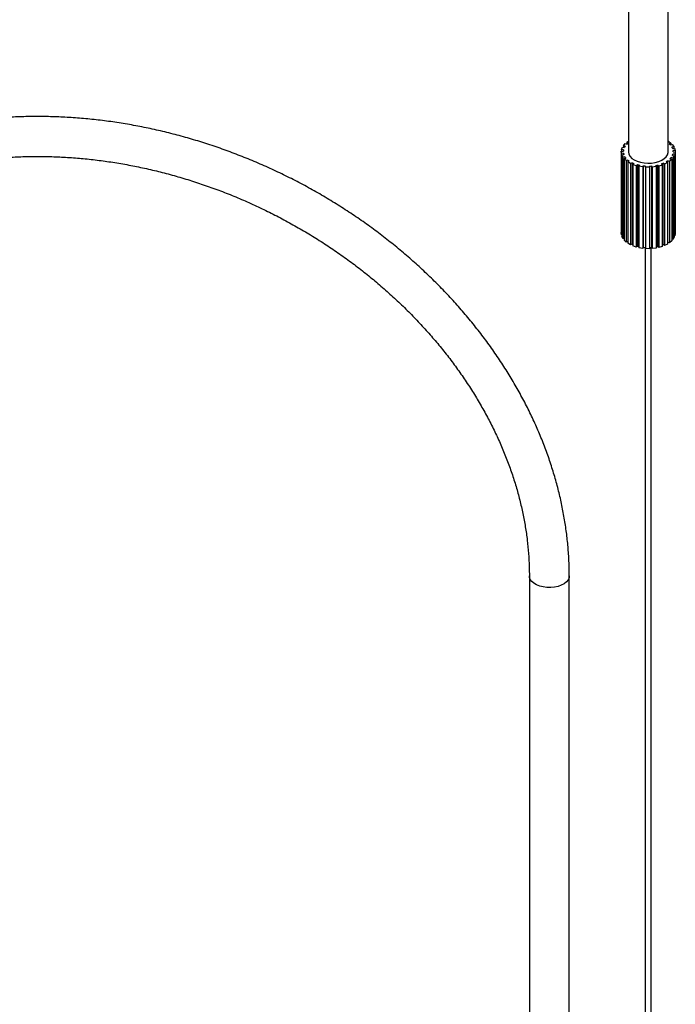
# Paper-space layout '_Isométrica' of a CAD drawing. Header units: millimetres. Extents: x -730 to 538, y -439 to 1454.
# Tile 5 of 6: x 209 to 538, y 710 to 1203. Entities that reach past the tile are written whole.
import ezdxf

# ---------------------------------------------------------------- set-up
doc = ezdxf.new("R2010")
doc.units = ezdxf.units.MM

psp = doc.layouts.new('_Isométrica')

# ---------------------------------------------------------------- linework, layer by layer
at = {"color": 7, "linetype": 'Continuous', "lineweight": 25}
for p, q in [((514.23, 1259.62), (514.23, 1137.14)), ((534.23, 1137.14), (534.23, 1259.62)), ((511.75, 1140.16), (512.66, 1141.19)), ((512.66, 1141.19), (513.58, 1140.92)), ((513.44, 1141.86), (514.23, 1142.37)), ((514.22, 1141.46), (513.44, 1141.86)), ((513.44, 1141.86), (513.44, 1140.96)), ((534.23, 1142.35), (534.29, 1142.37)), ((534.29, 1142.37), (535.51, 1141.46)), ((535.51, 1141.46), (534.69, 1141.09)), ((535.27, 1140.52), (536.22, 1140.76)), ((535.51, 1141.46), (535.51, 1140.58)), ((536.22, 1140.76), (537.02, 1139.7)), ((510.71, 1137.47), (511.75, 1137.49)), ((510.77, 1136.32), (510.71, 1137.47)), ((510.71, 1137.47), (510.71, 1096.64)), ((511.81, 1136.33), (510.77, 1136.32)), ((510.77, 1136.32), (510.77, 1095.49)), ((510.84, 1138.27), (511.28, 1139.4)), ((511.85, 1138.14), (510.84, 1138.27)), ((510.84, 1138.27), (510.84, 1137.47)), ((510.99, 1135.52), (511.99, 1135.68)), ((511.28, 1139.4), (512.29, 1139.27)), ((512.68, 1139.89), (511.75, 1140.16)), ((511.75, 1140.16), (511.75, 1139.34)), ((511.81, 1136.33), (511.81, 1135.65)), ((537.02, 1139.7), (536.06, 1139.46)), ((536.38, 1138.83), (537.41, 1138.93)), ((537.58, 1135.83), (536.54, 1135.89)), ((536.54, 1135.19), (536.54, 1135.89)), ((537.72, 1137.79), (536.69, 1137.69)), ((536.73, 1137.04), (536.73, 1137.14)), ((536.73, 1137.04), (537.77, 1136.98)), ((537.02, 1139.7), (537.02, 1138.89)), ((537.41, 1138.93), (537.72, 1137.79)), ((537.77, 1136.98), (537.58, 1135.83)), ((537.58, 1135.83), (537.58, 1095)), ((537.72, 1137.79), (537.72, 1136.98)), ((537.77, 1136.98), (537.77, 1096.15)), ((511.55, 1134.41), (510.99, 1135.52)), ((510.99, 1135.52), (510.99, 1094.69)), ((512.55, 1134.58), (511.55, 1134.41)), ((511.55, 1134.41), (511.55, 1093.58)), ((512.1, 1133.67), (513, 1133.97)), ((513.12, 1132.67), (512.1, 1133.67)), ((512.1, 1133.67), (512.1, 1092.84)), ((512.55, 1134.58), (512.55, 1133.82)), ((514.02, 1132.98), (513.12, 1132.67)), ((513.12, 1132.67), (513.12, 1091.85)), ((513.98, 1132.03), (514.71, 1132.46)), ((515.39, 1131.22), (513.98, 1132.03)), ((513.98, 1132.03), (513.98, 1091.21)), ((514.02, 1132.98), (514.02, 1132.06)), ((516.13, 1131.64), (515.39, 1131.22)), ((515.39, 1131.22), (515.39, 1090.39)), ((516.13, 1131.64), (516.13, 1090.82)), ((516.5, 1130.72), (517.03, 1131.24)), ((518.22, 1130.14), (516.5, 1130.72)), ((516.5, 1130.72), (516.5, 1089.9)), ((518.75, 1130.65), (518.22, 1130.14)), ((518.75, 1130.65), (518.75, 1089.83)), ((530.78, 1130.99), (531.25, 1130.46)), ((532.41, 1130.91), (531.72, 1131.36)), ((531.72, 1090.53), (531.72, 1131.36)), ((533.91, 1131.67), (532.41, 1130.91)), ((532.41, 1130.91), (532.41, 1090.08)), ((533.22, 1132.12), (533.91, 1131.67)), ((533.91, 1131.67), (533.91, 1090.85)), ((534.84, 1132.28), (533.98, 1132.62)), ((533.98, 1091.79), (533.98, 1132.62)), ((535.96, 1133.23), (534.84, 1132.28)), ((534.84, 1132.28), (534.84, 1091.45)), ((535.1, 1133.57), (535.96, 1133.23)), ((536.59, 1133.95), (535.62, 1134.16)), ((535.62, 1133.37), (535.62, 1134.16)), ((535.96, 1133.23), (535.96, 1092.41)), ((536.29, 1135.24), (537.27, 1135.04)), ((537.27, 1135.04), (536.59, 1133.95)), ((536.59, 1133.95), (536.59, 1093.13)), ((537.27, 1135.04), (537.27, 1094.21)), ((518.22, 1130.14), (518.22, 1089.31)), ((519.51, 1129.81), (519.8, 1130.39)), ((521.43, 1129.49), (519.51, 1129.81)), ((519.51, 1129.81), (519.51, 1088.99)), ((521.72, 1130.07), (521.43, 1129.49)), ((521.43, 1129.49), (521.43, 1088.67)), ((521.72, 1130.07), (521.72, 1089.24)), ((522.81, 1129.37), (522.84, 1129.97)), ((524.81, 1129.33), (522.81, 1129.37)), ((522.81, 1129.37), (522.81, 1088.54)), ((524.84, 1129.93), (524.81, 1129.33)), ((524.81, 1129.33), (524.81, 1088.5)), ((524.84, 1129.93), (524.84, 1089.1)), ((526.2, 1129.41), (525.97, 1129.99)), ((525.97, 1089.16), (525.97, 1129.99)), ((528.15, 1129.66), (526.2, 1129.41)), ((526.2, 1129.41), (526.2, 1088.58)), ((527.93, 1130.24), (528.15, 1129.66)), ((528.15, 1129.66), (528.15, 1088.83)), ((529.47, 1129.93), (529, 1130.47)), ((529, 1089.64), (529, 1130.47)), ((531.25, 1130.46), (529.47, 1129.93)), ((529.47, 1129.93), (529.47, 1089.1)), ((531.25, 1130.46), (531.25, 1089.63)), ((510.77, 1095.49), (510.71, 1096.64)), ((537.77, 1096.15), (537.58, 1095)), ((510.99, 1095.49), (510.77, 1095.49)), ((511.55, 1093.58), (510.99, 1094.69)), ((512.1, 1093.67), (511.55, 1093.58)), ((513.12, 1091.85), (512.1, 1092.84)), ((513.98, 1092.14), (513.12, 1091.85)), ((515.39, 1090.39), (513.98, 1091.21)), ((534.84, 1091.45), (533.98, 1091.79)), ((535.96, 1092.41), (534.84, 1091.45)), ((536.59, 1093.13), (535.96, 1093.26)), ((537.27, 1094.21), (536.59, 1093.13)), ((537.58, 1095), (537.27, 1095.02)), ((516.13, 1090.82), (515.39, 1090.39)), ((518.22, 1089.31), (516.5, 1089.9)), ((518.75, 1089.83), (518.22, 1089.31)), ((521.43, 1088.67), (519.51, 1088.99)), ((521.72, 1089.24), (521.43, 1088.67)), ((522.73, 1089.15), (522.73, 316.51)), ((524.81, 1088.5), (522.81, 1088.54)), ((524.84, 1089.1), (524.81, 1088.5)), ((525.73, 316.51), (525.73, 1089.15)), ((526.2, 1088.58), (525.97, 1089.16)), ((528.15, 1088.83), (526.2, 1088.58)), ((529.47, 1089.1), (529, 1089.64)), ((531.25, 1089.63), (529.47, 1089.1)), ((532.41, 1090.08), (531.72, 1090.53)), ((533.91, 1090.85), (532.41, 1090.08)), ((464.63, 924.39), (464.63, 638.61)), ((484.63, 638.61), (484.63, 924.39))]:
    psp.add_line(p, q, dxfattribs=at)
at = {"color": 7, "linetype": 'Continuous', "lineweight": 25, "flags": 128}
psp.add_lwpolyline([(517.16, 1133.06), (518.63, 1132.36), (520.3, 1131.83), (522.11, 1131.5), (523.99, 1131.37), (525.89, 1131.44), (527.73, 1131.73), (529.44, 1132.21), (530.96, 1132.87), (532.24, 1133.68), (533.23, 1134.61), (533.89, 1135.64), (534.21, 1136.73), (534.23, 1137.14)], dxfattribs=at)
at = {"color": 8, "linetype": 'Continuous', "lineweight": 25, "flags": 128}
for points in [[(477.22, 918.82), (475.35, 918.64), (473.45, 918.66), (471.59, 918.9), (469.84, 919.33), (468.27, 919.94), (466.92, 920.72), (465.86, 921.63), (465.11, 922.64), (464.7, 923.71), (464.63, 924.39)], [(484.63, 924.4), (484.49, 923.44), (484, 922.38), (483.17, 921.39), (482.03, 920.51), (480.63, 919.77), (479, 919.2), (477.22, 918.82)]]:
    psp.add_lwpolyline(points, dxfattribs=at)
at = {"color": 7, "linetype": 'Continuous', "lineweight": 25}
for centre, radius, start, end in [((519.52, 1134.58), 8.69, 127.5743, 133.1183), ((529.54, 1135.24), 7.79, 42.7124, 48.6711), ((516.01, 1137.13), 4.28, 166.2579, 175.1434), ((516.21, 1137.19), 4.48, 191.0314, 199.6529), ((517.29, 1136.58), 5.68, 144.372, 151.7291), ((519.16, 1137.59), 4.95, 185.1866, 246.1336), ((531.61, 1136.83), 5.18, 22.8012, 30.6276), ((531.97, 1137.29), 4.78, 334.7045, 342.9626), ((532.55, 1137.14), 4.18, 358.6036, 7.6284), ((517.79, 1138.04), 6.29, 213.4171, 220.2938), ((520.12, 1140.46), 9.66, 230.7591, 235.9251), ((522.32, 1144.25), 14.05, 243.8659, 247.8893), ((523.71, 1148.29), 18.32, 254.2887, 257.6588), ((525.71, 1145.3), 15.18, 289.5111, 293.3315), ((527.75, 1141.31), 10.69, 300.8039, 305.63), ((530.12, 1138.49), 6.99, 315.3648, 321.7707), ((524.2, 1151.04), 21.12, 263.243, 266.3086), ((524.24, 1151.37), 21.45, 271.6068, 274.6403), ((524.55, 1149.15), 19.21, 280.1083, 283.3737), ((522.12, 1103.02), 13.59, 243.8343, 245.5624), ((523.67, 1107.29), 18.14, 254.2792, 256.7428), ((524.2, 1110.21), 21.12, 263.243, 266.3086), ((524.24, 1110.55), 21.45, 271.6068, 274.6403), ((524.57, 1108.25), 19.13, 280.7888, 283.3772), ((525.85, 1104.14), 14.82, 291.3901, 293.3543)]:
    psp.add_arc(centre, radius, start, end, dxfattribs=at)
for points, knots in [([(534.23, 1259.62), (534.23, 1261.17), (534.21, 1265.65), (534, 1272.97), (533.54, 1281.53), (532.84, 1289.95), (531.92, 1298.22), (530.77, 1306.34), (529.38, 1314.29), (527.77, 1322.06), (525.94, 1329.66), (523.88, 1337.07), (521.59, 1344.29), (519.08, 1351.3), (516.36, 1358.11), (513.42, 1364.7), (510.26, 1371.08), (506.89, 1377.22), (503.32, 1383.13), (499.55, 1388.8), (495.57, 1394.22), (491.41, 1399.4), (487.05, 1404.32), (482.51, 1408.98), (477.79, 1413.38), (472.9, 1417.51), (467.83, 1421.38), (462.6, 1424.98), (457.22, 1428.3), (451.67, 1431.35), (445.97, 1434.13), (440.13, 1436.62), (434.14, 1438.83), (428.02, 1440.76), (421.76, 1442.41), (415.37, 1443.76), (408.86, 1444.83), (402.24, 1445.61), (395.49, 1446.1), (388.65, 1446.3), (381.7, 1446.21), (374.65, 1445.82), (367.52, 1445.14), (360.3, 1444.16), (353.01, 1442.9), (345.66, 1441.34), (338.24, 1439.49), (330.77, 1437.35), (323.26, 1434.93), (315.7, 1432.22), (308.12, 1429.24), (300.51, 1425.97), (292.88, 1422.43), (285.24, 1418.62), (277.6, 1414.54), (269.96, 1410.2), (262.33, 1405.6), (254.71, 1400.75), (247.12, 1395.65), (239.56, 1390.3), (232.03, 1384.71), (224.55, 1378.89), (217.11, 1372.84), (209.73, 1366.57), (202.4, 1360.08), (195.15, 1353.37), (187.97, 1346.46), (180.86, 1339.35), (173.85, 1332.05), (166.92, 1324.56), (160.09, 1316.88), (153.36, 1309.04), (146.74, 1301.03), (140.23, 1292.85), (133.85, 1284.53), (127.58, 1276.06), (121.45, 1267.45), (115.46, 1258.7), (109.6, 1249.84), (103.89, 1240.86), (98.33, 1231.77), (92.92, 1222.59), (87.68, 1213.31), (82.6, 1203.94), (77.68, 1194.5), (72.94, 1185), (68.38, 1175.43), (64, 1165.81), (59.8, 1156.15), (55.8, 1146.46), (51.98, 1136.74), (48.36, 1127), (44.94, 1117.25), (41.73, 1107.5), (39.01, 1098.77), (37.45, 1093.3), (36.82, 1091.07)], [0, 0, 0, 0, 0.005705, 0.0165178, 0.0273323, 0.0381471, 0.0489614, 0.0597741, 0.0705842, 0.0813904, 0.0921915, 0.1029856, 0.1137711, 0.1245461, 0.1353085, 0.1460563, 0.1567874, 0.1674999, 0.1781921, 0.1888625, 0.19951, 0.2101341, 0.220735, 0.2313133, 0.2418706, 0.252409, 0.2629313, 0.273441, 0.283942, 0.2944384, 0.3049339, 0.3154323, 0.3259376, 0.3364539, 0.3469847, 0.3575329, 0.368101, 0.3786906, 0.3893026, 0.3999374, 0.4105947, 0.4212735, 0.4319728, 0.4426908, 0.4534259, 0.4641759, 0.4749389, 0.4857131, 0.4964964, 0.5072873, 0.5180839, 0.528885, 0.5396892, 0.5504955, 0.5613029, 0.5721105, 0.5829176, 0.5937236, 0.6045283, 0.6153313, 0.6261323, 0.6369313, 0.6477281, 0.6585227, 0.669315, 0.6801051, 0.6908931, 0.701679, 0.7124628, 0.7232448, 0.734025, 0.7448035, 0.7555806, 0.7663562, 0.7771306, 0.7879039, 0.7986763, 0.8094478, 0.8202188, 0.8309892, 0.8417593, 0.8525292, 0.8632992, 0.8740692, 0.8848395, 0.8956101, 0.9063813, 0.9171533, 0.927926, 0.9386998, 0.9494748, 0.9602511, 0.9710289, 0.9818083, 0.9925895, 1, 1, 1, 1]), ([(58.39, 1093.56), (58.61, 1094.31), (59.75, 1098.19), (62.02, 1105.23), (65.21, 1114.67), (68.61, 1124.12), (72.2, 1133.56), (75.98, 1142.99), (79.95, 1152.39), (84.11, 1161.76), (88.44, 1171.08), (92.96, 1180.36), (97.64, 1189.58), (102.49, 1198.73), (107.51, 1207.8), (112.69, 1216.79), (118.02, 1225.68), (123.5, 1234.47), (129.12, 1243.15), (134.88, 1251.71), (140.78, 1260.15), (146.8, 1268.44), (152.95, 1276.6), (159.21, 1284.61), (165.57, 1292.46), (172.05, 1300.14), (178.62, 1307.66), (185.28, 1314.99), (192.03, 1322.14), (198.85, 1329.09), (205.74, 1335.85), (212.71, 1342.4), (219.72, 1348.74), (226.79, 1354.86), (233.91, 1360.76), (241.06, 1366.43), (248.24, 1371.87), (255.44, 1377.07), (262.66, 1382.03), (269.89, 1386.74), (277.13, 1391.2), (284.35, 1395.41), (291.57, 1399.36), (298.77, 1403.05), (305.94, 1406.47), (313.08, 1409.63), (320.18, 1412.52), (327.23, 1415.14), (334.23, 1417.48), (341.17, 1419.55), (348.05, 1421.35), (354.86, 1422.87), (361.59, 1424.11), (368.23, 1425.08), (374.8, 1425.77), (381.27, 1426.17), (387.64, 1426.31), (393.91, 1426.16), (400.07, 1425.73), (406.13, 1425.02), (412.07, 1424.03), (417.89, 1422.76), (423.59, 1421.21), (429.16, 1419.39), (434.6, 1417.28), (439.89, 1414.89), (445.04, 1412.22), (450.04, 1409.27), (454.88, 1406.06), (459.56, 1402.57), (464.07, 1398.82), (468.4, 1394.8), (472.55, 1390.53), (476.53, 1386.01), (480.31, 1381.25), (483.91, 1376.24), (487.31, 1371), (490.52, 1365.53), (493.54, 1359.84), (496.36, 1353.92), (498.98, 1347.79), (501.4, 1341.44), (503.62, 1334.89), (505.63, 1328.14), (507.44, 1321.19), (509.04, 1314.06), (510.43, 1306.74), (511.6, 1299.24), (512.57, 1291.57), (513.32, 1283.74), (513.85, 1275.74), (514.17, 1267.71), (514.21, 1262.28), (514.23, 1259.62)], [0, 0, 0, 0, 0.002618, 0.013649, 0.024682, 0.035716, 0.046752, 0.05779, 0.068829, 0.079869, 0.09091, 0.101952, 0.112995, 0.124038, 0.135081, 0.146125, 0.157169, 0.168212, 0.179256, 0.190298, 0.20134, 0.212381, 0.223421, 0.23446, 0.245497, 0.256533, 0.267567, 0.278599, 0.289629, 0.300657, 0.311683, 0.322706, 0.333727, 0.344745, 0.35576, 0.366772, 0.377782, 0.388789, 0.399793, 0.410794, 0.421793, 0.43279, 0.443785, 0.454779, 0.465772, 0.476765, 0.487758, 0.498752, 0.50975, 0.520751, 0.531759, 0.542774, 0.553799, 0.564836, 0.575888, 0.586958, 0.598048, 0.609162, 0.620303, 0.631472, 0.642673, 0.653905, 0.665171, 0.676468, 0.687793, 0.699144, 0.710514, 0.721896, 0.733282, 0.744662, 0.756029, 0.767375, 0.778696, 0.789988, 0.801248, 0.812476, 0.823672, 0.834839, 0.845977, 0.85709, 0.868181, 0.879252, 0.890307, 0.901348, 0.912377, 0.923397, 0.934411, 0.945418, 0.956423, 0.967424, 0.978425, 0.989425, 1, 1, 1, 1]), ([(484.63, 924.39), (484.62, 925.68), (484.6, 929.34), (484.32, 935.41), (483.69, 942.61), (482.76, 949.82), (481.53, 957.05), (479.99, 964.28), (478.15, 971.5), (476.01, 978.7), (473.57, 985.88), (470.85, 993.01), (467.83, 1000.11), (464.53, 1007.14), (460.94, 1014.11), (457.09, 1021), (452.96, 1027.81), (448.57, 1034.52), (443.92, 1041.13), (439.01, 1047.62), (433.86, 1054), (428.48, 1060.24), (422.86, 1066.35), (417.02, 1072.31), (410.97, 1078.11), (404.7, 1083.75), (398.24, 1089.22), (391.59, 1094.52), (384.76, 1099.63), (377.76, 1104.55), (370.6, 1109.27), (363.28, 1113.79), (355.82, 1118.1), (348.23, 1122.19), (340.52, 1126.06), (332.69, 1129.71), (324.76, 1133.12), (316.74, 1136.3), (308.64, 1139.24), (300.48, 1141.94), (292.25, 1144.38), (283.97, 1146.58), (275.66, 1148.52), (267.32, 1150.21), (258.97, 1151.64), (250.62, 1152.8), (242.27, 1153.71), (233.94, 1154.35), (225.65, 1154.72), (217.39, 1154.83), (209.19, 1154.67), (201.05, 1154.25), (192.99, 1153.55), (185.01, 1152.6), (177.13, 1151.38), (169.35, 1149.9), (161.7, 1148.16), (154.17, 1146.16), (146.78, 1143.9), (139.55, 1141.39), (132.47, 1138.63), (125.56, 1135.63), (118.83, 1132.39), (112.28, 1128.9), (105.94, 1125.19), (99.8, 1121.25), (93.88, 1117.09), (88.17, 1112.72), (82.7, 1108.13), (77.46, 1103.35), (72.48, 1098.36), (68.48, 1094.06), (66.25, 1091.35), (65.49, 1090.44)], [0, 0, 0, 0, 0.007672, 0.021849, 0.036033, 0.050229, 0.064435, 0.078653, 0.092881, 0.10712, 0.121367, 0.135623, 0.149887, 0.164157, 0.178434, 0.192717, 0.207004, 0.221296, 0.23559, 0.249888, 0.264188, 0.278491, 0.292794, 0.307099, 0.321405, 0.335712, 0.350019, 0.364327, 0.378634, 0.392942, 0.407251, 0.421559, 0.435867, 0.450176, 0.464484, 0.478793, 0.493102, 0.507411, 0.521721, 0.536031, 0.550341, 0.564652, 0.578963, 0.593275, 0.607587, 0.621899, 0.636211, 0.650524, 0.664836, 0.679147, 0.693458, 0.707768, 0.722076, 0.736383, 0.750686, 0.764987, 0.779284, 0.793577, 0.807864, 0.822145, 0.83642, 0.850687, 0.864945, 0.879194, 0.893434, 0.907662, 0.921879, 0.936085, 0.950279, 0.964461, 0.978631, 0.99279, 1, 1, 1, 1]), ([(80.74, 1077.53), (80.87, 1077.7), (82.34, 1079.54), (85.42, 1082.91), (89.97, 1087.62), (94.78, 1092.12), (99.83, 1096.43), (105.11, 1100.53), (110.61, 1104.42), (116.33, 1108.1), (122.25, 1111.56), (128.36, 1114.79), (134.66, 1117.8), (141.14, 1120.57), (147.79, 1123.11), (154.6, 1125.4), (161.56, 1127.45), (168.66, 1129.26), (175.89, 1130.81), (183.23, 1132.12), (190.69, 1133.17), (198.24, 1133.96), (205.88, 1134.5), (213.6, 1134.78), (221.38, 1134.81), (229.22, 1134.57), (237.1, 1134.08), (245, 1133.33), (252.93, 1132.32), (260.86, 1131.05), (268.79, 1129.54), (276.7, 1127.77), (284.59, 1125.75), (292.43, 1123.49), (300.22, 1120.98), (307.96, 1118.24), (315.61, 1115.26), (323.18, 1112.05), (330.66, 1108.61), (338.02, 1104.95), (345.27, 1101.08), (352.39, 1097), (359.37, 1092.71), (366.2, 1088.23), (372.86, 1083.55), (379.36, 1078.69), (385.68, 1073.66), (391.81, 1068.46), (397.74, 1063.09), (403.47, 1057.58), (408.98, 1051.92), (414.27, 1046.12), (419.33, 1040.19), (424.15, 1034.15), (428.73, 1028), (433.05, 1021.75), (437.12, 1015.4), (440.93, 1008.97), (444.47, 1002.47), (447.74, 995.91), (450.73, 989.3), (453.44, 982.64), (455.86, 975.94), (458, 969.22), (459.84, 962.49), (461.39, 955.74), (462.64, 949.01), (463.6, 942.28), (464.25, 935.58), (464.58, 929.61), (464.62, 925.9), (464.63, 924.39)], [0, 0, 0, 0, 0.001438, 0.016373, 0.031294, 0.046201, 0.061092, 0.075967, 0.090827, 0.10567, 0.120499, 0.135314, 0.150115, 0.164904, 0.179682, 0.19445, 0.209209, 0.22396, 0.238705, 0.253444, 0.268179, 0.282909, 0.297636, 0.31236, 0.327082, 0.341802, 0.356522, 0.37124, 0.385958, 0.400675, 0.415392, 0.430109, 0.444825, 0.459542, 0.474258, 0.488975, 0.503691, 0.518407, 0.533124, 0.547839, 0.562555, 0.57727, 0.591985, 0.606699, 0.621413, 0.636126, 0.650839, 0.665552, 0.680264, 0.694975, 0.709687, 0.724399, 0.739111, 0.753823, 0.768537, 0.783253, 0.79797, 0.812691, 0.827414, 0.842142, 0.856876, 0.871615, 0.886362, 0.901117, 0.915882, 0.930657, 0.945445, 0.960246, 0.97506, 0.989891, 1, 1, 1, 1])]:
    psp.add_open_spline(points, degree=3, knots=knots, dxfattribs=at)

doc.saveas('drawing.dxf')
